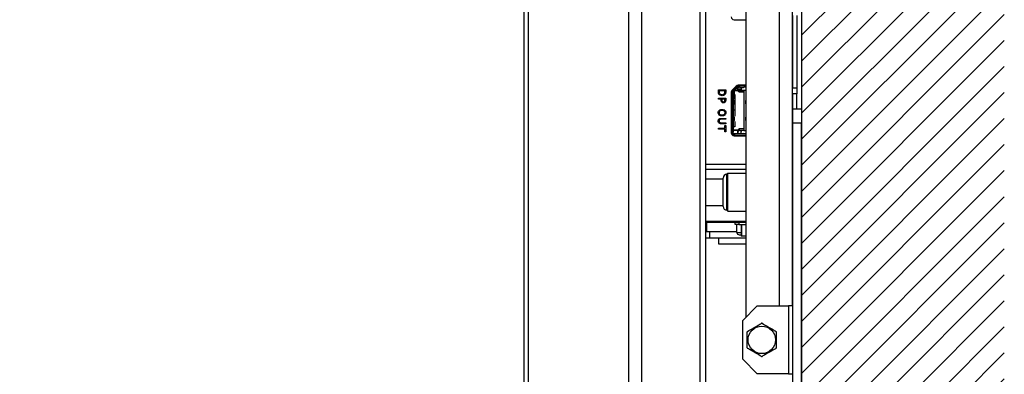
# Model space of a CAD drawing. Header units: millimetres. Extents: x 0 to 844, y -2 to 552.
# Tile 42 of 65: x 683 to 717, y 188 to 201. Entities that reach past the tile are written whole.
import ezdxf

# ---------------------------------------------------------------- set-up
doc = ezdxf.new("R2010")
doc.units = ezdxf.units.MM

msp = doc.modelspace()

# ---------------------------------------------------------------- hatches: boundary and pattern name
at = {"linetype": 'Continuous'}
h = msp.add_hatch(dxfattribs=at)
h.set_pattern_fill('ANSI31', scale=0.2, style=0)
h.paths.add_polyline_path([(710.087083, 157.023061), (717.087083, 157.023061), (717.087083, 312.023061), (683.087083, 312.023061), (683.087083, 305.023061), (710.087083, 305.023061)], flags=0)

# ---------------------------------------------------------------- linework, layer by layer
at = {"color": 254, "linetype": 'Continuous', "lineweight": 25}
msp.add_line((710.087083, 305.023061), (710.087083, 157.023061), dxfattribs=at)
at = {"color": 7, "linetype": 'Continuous', "lineweight": 25}
for p, q in [((700.645635, 300.60434), (700.645635, 172.024214)), ((704.112609, 300.60434), (704.112609, 172.024214)), ((700.495635, 300.45434), (700.495635, 172.174214)), ((704.561622, 300.418353), (704.561622, 172.210201)), ((706.577648, 298.402328), (706.577648, 174.226227)), ((706.763635, 297.953315), (706.763635, 174.67524)), ((709.763299, 222.597173), (709.763299, 190.667173)), ((708.163299, 222.097173), (708.163299, 190.275389)), ((709.776411, 200.687369), (709.776411, 198.187369)), ((709.928303, 200.687369), (709.928303, 198.187369)), ((707.754935, 200.541177), (708.163299, 200.541177)), ((707.83065, 198.252764), (707.687176, 198.106764)), ((707.853628, 198.237239), (707.704273, 198.087884)), ((708.163299, 198.281177), (707.898409, 198.281177)), ((707.926235, 198.256277), (707.89959, 198.256277)), ((707.926235, 198.216277), (707.926235, 198.256277)), ((708.106235, 198.266277), (707.941235, 198.266277)), ((708.106235, 198.266277), (708.106235, 198.271277)), ((708.163299, 198.256277), (708.121235, 198.256277)), ((708.121235, 198.256277), (708.121235, 198.216277)), ((707.213189, 198.059892), (707.213189, 198.118117)), ((707.213189, 198.118117), (707.467189, 198.118117)), ((707.438252, 198.085965), (707.242125, 198.085965)), ((707.242125, 198.085965), (707.242125, 198.060093)), ((707.438252, 198.060093), (707.438252, 198.085965)), ((707.467189, 198.118117), (707.467189, 198.060545)), ((707.659935, 198.040177), (707.659935, 196.636177)), ((707.675235, 198.041277), (707.668235, 198.041277)), ((707.675235, 198.041277), (707.675235, 197.45131)), ((707.717666, 198.101277), (707.68219, 198.101277)), ((707.685235, 198.104729), (707.685235, 198.059423)), ((707.685235, 198.041277), (707.685235, 198.041922)), ((707.68684, 198.056277), (707.729767, 198.056277)), ((707.725235, 198.041922), (707.725235, 198.041277)), ((707.725235, 198.041277), (707.725235, 197.45131)), ((707.729767, 198.056277), (707.732557, 198.059599)), ((707.881912, 198.208955), (707.732557, 198.059599)), ((707.768235, 197.833777), (707.768235, 198.095277)), ((707.87295, 198.091277), (707.768235, 198.091277)), ((707.781235, 197.961277), (707.781235, 197.212336)), ((707.825666, 198.209277), (707.787916, 198.209277)), ((708.076235, 198.101277), (707.788235, 198.101277)), ((707.832666, 198.216277), (707.794795, 198.216277)), ((707.881235, 198.101277), (707.881235, 198.208277)), ((707.920377, 198.052135), (707.887093, 198.085419)), ((707.89959, 198.216277), (707.926235, 198.216277)), ((707.911235, 198.061277), (708.096235, 198.061277)), ((708.096235, 198.046277), (707.934519, 198.046277)), ((708.106235, 198.216277), (707.941235, 198.216277)), ((708.000002, 198.206277), (707.955597, 198.206277)), ((707.993241, 198.216239), (708.012906, 198.191635)), ((708.001235, 198.206238), (708.001235, 198.101277)), ((708.069564, 198.191635), (708.012906, 198.191635)), ((708.016235, 198.17675), (708.016235, 198.191635)), ((708.089229, 198.216239), (708.069564, 198.191635)), ((708.075981, 198.101277), (708.075981, 198.061277)), ((708.163299, 198.101277), (708.096235, 198.101277)), ((708.096235, 198.101277), (708.096235, 196.721277)), ((708.163299, 198.216277), (708.121235, 198.216277)), ((709.776411, 198.187369), (709.928303, 198.187369)), ((709.776411, 197.987369), (709.776411, 198.187369)), ((709.928303, 197.987369), (709.776411, 197.987369)), ((709.776411, 195.387369), (709.776411, 197.987369)), ((709.778951, 195.387369), (709.778951, 197.987369)), ((709.928303, 198.187369), (709.928303, 197.987369)), ((709.928303, 197.467173), (709.928303, 197.987369)), ((707.213189, 197.800617), (707.213189, 197.832769)), ((707.213189, 197.832769), (707.467189, 197.832769)), ((707.306429, 197.800617), (707.213189, 197.800617)), ((707.306429, 197.771479), (707.306429, 197.800617)), ((707.438252, 197.800617), (707.335366, 197.800617)), ((707.335366, 197.800617), (707.335366, 197.777156)), ((707.438252, 197.772082), (707.438252, 197.800617)), ((707.467189, 197.832769), (707.467189, 197.768817)), ((707.725235, 197.833777), (707.768235, 197.833777)), ((707.731528, 197.754228), (707.725235, 197.754406)), ((707.725235, 197.753402), (707.733006, 197.753737)), ((707.764092, 197.752858), (707.725235, 197.751182)), ((707.764092, 197.645697), (707.725235, 197.647372)), ((707.725235, 197.645153), (707.733006, 197.644818)), ((707.731528, 197.644326), (707.725235, 197.644148)), ((707.725238, 197.766725), (707.730491, 197.756215)), ((707.725238, 197.631829), (707.730491, 197.642339)), ((707.764092, 197.645697), (707.764092, 197.752858)), ((707.775235, 197.644596), (707.775235, 197.753956)), ((708.163299, 197.752818), (708.162377, 197.752858)), ((708.162377, 197.645697), (708.162377, 197.752858)), ((708.163299, 197.645736), (708.162377, 197.645697)), ((707.439662, 197.35485), (707.443235, 197.351277)), ((707.659935, 197.45131), (707.675235, 197.45131)), ((707.675235, 197.451244), (707.659935, 197.451244)), ((707.675235, 197.45131), (707.725235, 197.45131)), ((707.675235, 197.451244), (707.675235, 196.666277)), ((707.725235, 197.451244), (707.675235, 197.451244)), ((707.685235, 197.451277), (707.685235, 197.451244)), ((707.725235, 197.451277), (707.725235, 197.451244)), ((707.725235, 197.451244), (707.725235, 196.666277)), ((707.781235, 197.421277), (707.725235, 197.421277)), ((709.783299, 196.967173), (709.783299, 197.467173)), ((709.783299, 197.467173), (710.087083, 197.467173)), ((710.087083, 197.467173), (710.087083, 196.967173)), ((707.307133, 196.98637), (707.467189, 196.98637)), ((707.467189, 197.105332), (707.307987, 197.105332)), ((707.308037, 197.137484), (707.467189, 197.137484)), ((707.467189, 196.954218), (707.308037, 196.954218)), ((707.438252, 196.797478), (707.438252, 196.887503)), ((707.438252, 196.887503), (707.467189, 196.887503)), ((707.467189, 197.137484), (707.467189, 197.105332)), ((707.467189, 196.98637), (707.467189, 196.954218)), ((707.467189, 196.887503), (707.467189, 196.675301)), ((707.764092, 197.176858), (707.725235, 197.175182)), ((707.764092, 197.069697), (707.725235, 197.071372)), ((707.725235, 197.069153), (707.733006, 197.068818)), ((707.731528, 197.068326), (707.725235, 197.068148)), ((707.725238, 197.055829), (707.730491, 197.066339)), ((707.764092, 197.069697), (707.764092, 197.176858)), ((707.775235, 197.068596), (707.775235, 197.17796)), ((707.781235, 197.034219), (707.781235, 196.861277)), ((708.163299, 197.176818), (708.162377, 197.176858)), ((708.162377, 197.069697), (708.162377, 197.176858)), ((708.163299, 197.069736), (708.162377, 197.069697)), ((709.783299, 175.923357), (709.783299, 196.967173)), ((710.087083, 196.967173), (709.783299, 196.967173)), ((710.087083, 175.923357), (710.087083, 196.967173)), ((707.213189, 196.765326), (707.213189, 196.797478)), ((707.213189, 196.797478), (707.438252, 196.797478)), ((707.438252, 196.765326), (707.213189, 196.765326)), ((707.438252, 196.675301), (707.438252, 196.765326)), ((707.467189, 196.675301), (707.438252, 196.675301)), ((707.685235, 196.643277), (707.659935, 196.643277)), ((707.735734, 196.606277), (707.664763, 196.606277)), ((707.668235, 196.666277), (707.675235, 196.666277)), ((707.685235, 196.651277), (707.685235, 196.631277)), ((707.685235, 196.631277), (707.685235, 196.613277)), ((707.685235, 196.613277), (707.689195, 196.613277)), ((707.6906, 196.566277), (707.755235, 196.566277)), ((707.768235, 196.721277), (707.725235, 196.721277)), ((707.725235, 196.631277), (707.725235, 196.651277)), ((707.761235, 196.841277), (707.741235, 196.841277)), ((707.87295, 196.731277), (707.741235, 196.731277)), ((707.753235, 196.606277), (707.750235, 196.606277)), ((707.754935, 196.541177), (708.163299, 196.541177)), ((708.158235, 196.606277), (707.768235, 196.606277)), ((707.768235, 196.556277), (708.158235, 196.556277)), ((707.786275, 196.613277), (707.881235, 196.613277)), ((708.076235, 196.721277), (707.788235, 196.721277)), ((707.881235, 196.613277), (707.881235, 196.721277)), ((707.901235, 196.655813), (707.881235, 196.655813)), ((707.887093, 196.737135), (707.920377, 196.770419)), ((707.901235, 196.616277), (707.901235, 196.681277)), ((707.901235, 196.616277), (708.001235, 196.616277)), ((708.096235, 196.776277), (707.934519, 196.776277)), ((707.956235, 196.726277), (707.946235, 196.726277)), ((707.993241, 196.606315), (708.012906, 196.630919)), ((708.001235, 196.721277), (708.001235, 196.681277)), ((708.001235, 196.616277), (708.001235, 196.681277)), ((708.069564, 196.630919), (708.089229, 196.606315)), ((708.096235, 196.721277), (708.163299, 196.721277)), ((709.778951, 195.656869), (709.776411, 195.656869)), ((706.763635, 195.387369), (708.163299, 195.387369)), ((707.542907, 195.240369), (707.510257, 195.207719)), ((707.510257, 193.967019), (707.510257, 195.207719)), ((708.163299, 195.240369), (707.542907, 195.240369)), ((707.542907, 193.934369), (707.542907, 195.240369)), ((709.763299, 195.387369), (709.783299, 195.387369)), ((707.379657, 195.044469), (706.763635, 195.044469)), ((707.379657, 194.097619), (707.379657, 195.077119)), ((706.763635, 194.130269), (707.379657, 194.130269)), ((707.510257, 193.967019), (707.542907, 193.934369)), ((707.542907, 193.934369), (708.163299, 193.934369)), ((706.763635, 193.587369), (708.163299, 193.587369)), ((706.763635, 193.559277), (708.163299, 193.559277)), ((706.807058, 193.559177), (706.807058, 193.559277)), ((706.813489, 193.559177), (706.813489, 193.559277)), ((706.813489, 193.559177), (707.067489, 193.559177)), ((707.067489, 193.559177), (707.067489, 193.559277)), ((707.073919, 193.559177), (707.073919, 193.559277)), ((707.207058, 193.559177), (707.207058, 193.559277)), ((707.213489, 193.559177), (707.213489, 193.559277)), ((707.213489, 193.559177), (707.467489, 193.559177)), ((707.467489, 193.559177), (707.467489, 193.559277)), ((707.473919, 193.559177), (707.473919, 193.559277)), ((707.798235, 193.481277), (707.798235, 193.559277)), ((707.923235, 193.481277), (707.798235, 193.481277)), ((707.855735, 193.201277), (707.855735, 193.481277)), ((707.923235, 193.559277), (707.923235, 193.461277)), ((708.163299, 193.461277), (707.923235, 193.461277)), ((708.00376, 193.461277), (708.00376, 193.076677)), ((709.783299, 193.587369), (709.763299, 193.587369)), ((709.763299, 193.559277), (709.776411, 193.559277)), ((709.776411, 193.587369), (709.776411, 193.559277)), ((706.819823, 193.219277), (706.763635, 193.219277)), ((707.855735, 193.219277), (706.819823, 193.219277)), ((706.919823, 193.009277), (706.919823, 193.219277)), ((707.935735, 193.121277), (708.00376, 193.121277)), ((706.919823, 193.009277), (706.763635, 193.009277)), ((708.163299, 193.009277), (706.919823, 193.009277)), ((707.219823, 193.009277), (707.219823, 192.809277)), ((707.219823, 192.809277), (708.163299, 192.809277)), ((708.008291, 193.076677), (708.00376, 193.076677)), ((708.163299, 193.076677), (708.008291, 193.076677)), ((708.555083, 190.667173), (708.055083, 190.167173)), ((708.555083, 190.667173), (709.630899, 190.667173)), ((709.630899, 190.667173), (709.630899, 188.327173)), ((709.783299, 190.667173), (709.630899, 190.667173)), ((708.055083, 188.827173), (708.055083, 190.167173)), ((708.055083, 188.827173), (708.555083, 188.327173)), ((709.630899, 188.327173), (708.555083, 188.327173)), ((709.630899, 188.327173), (709.783299, 188.327173))]:
    msp.add_line(p, q, dxfattribs=at)
at = {"color": 8, "linetype": 'Continuous', "lineweight": 25}
for p, q in [((709.307115, 222.597173), (709.307115, 190.667173)), ((707.893331, 198.170118), (708.012289, 198.160953)), ((708.025981, 198.101277), (708.025981, 198.061277)), ((706.763635, 195.559277), (708.163299, 195.559277)), ((706.819823, 193.219277), (706.819823, 193.559177)), ((708.008291, 193.461277), (708.008291, 193.076677)), ((707.855735, 193.201277), (708.00376, 193.201277))]:
    msp.add_line(p, q, dxfattribs=at)
at = {"color": 7, "linetype": 'Continuous', "lineweight": 25}
msp.add_circle((708.713299, 189.497173), 0.475, dxfattribs=at)
for centre, radius, start, end in [((707.754935, 200.636177), 0.095, 180, 270), ((707.898409, 198.186177), 0.095, 90, 135.5), ((707.754935, 198.040177), 0.095, 135.5, 180), ((707.754935, 196.636177), 0.095, 180, 270), ((707.510257, 195.077119), 0.1306, 90, 180), ((707.510257, 194.097619), 0.1306, 180, 270), ((707.935735, 193.201277), 0.08, 180, 270), ((708.713299, 189.497173), 0.572233, 89.1002238, 90.8997762), ((708.713299, 189.497173), 0.572233, 149.1002238, 150.8997762), ((708.713299, 189.497173), 0.572233, 29.1002238, 30.8997762), ((708.713299, 189.497173), 0.572233, 209.1002238, 210.8997762), ((708.713299, 189.497173), 0.572233, 329.1002238, 330.8997762), ((708.713299, 189.497173), 0.572233, 269.1002238, 270.8997762)]:
    msp.add_arc(centre, radius, start, end, dxfattribs=at)
for points in [[(707.853628, 198.237239), (707.856807, 198.240079), (707.863166, 198.245758), (707.874576, 198.251665), (707.886822, 198.255557), (707.895334, 198.256037), (707.89959, 198.256277)], [(707.941235, 198.266277), (707.941235, 198.259725), (707.941235, 198.246622), (707.941235, 198.230094), (707.941235, 198.218532), (707.941235, 198.217029), (707.941235, 198.216277)], [(708.106235, 198.266277), (708.106235, 198.259725), (708.106235, 198.246622), (708.106235, 198.230094), (708.106235, 198.218532), (708.106235, 198.217029), (708.106235, 198.216277)], [(708.121235, 198.256277), (708.119269, 198.256277), (708.115338, 198.256277), (708.11038, 198.256277), (708.106911, 198.256277), (708.10646, 198.256277), (708.106235, 198.256277)], [(707.725235, 198.041277), (707.724483, 198.041277), (707.72298, 198.041277), (707.711418, 198.041277), (707.69489, 198.041277), (707.681787, 198.041277), (707.675235, 198.041277)], [(707.68684, 198.056277), (707.688626, 198.062162), (707.692199, 198.073932), (707.700248, 198.083233), (707.704273, 198.087884)], [(707.887093, 198.085419), (707.885039, 198.087128), (707.880931, 198.090545), (707.875611, 198.091033), (707.87295, 198.091277)], [(707.881912, 198.208955), (707.883135, 198.210047), (707.885581, 198.212231), (707.889969, 198.214503), (707.894679, 198.216), (707.897953, 198.216185), (707.89959, 198.216277)], [(707.934519, 198.046277), (707.931859, 198.046521), (707.926538, 198.047009), (707.922431, 198.050426), (707.920377, 198.052135)], [(707.725235, 196.666277), (707.724483, 196.666277), (707.72298, 196.666277), (707.711418, 196.666277), (707.69489, 196.666277), (707.681787, 196.666277), (707.675235, 196.666277)], [(707.750235, 196.566277), (707.741717, 196.567254), (707.724682, 196.569208), (707.703197, 196.58424), (707.688166, 196.605725), (707.686212, 196.62276), (707.685235, 196.631277)], [(707.768235, 196.606277), (707.768235, 196.605526), (707.768235, 196.604022), (707.768235, 196.59246), (707.768235, 196.575933), (707.768235, 196.562829), (707.768235, 196.556277)], [(707.87295, 196.731277), (707.875611, 196.731521), (707.880931, 196.732009), (707.885039, 196.735426), (707.887093, 196.737135)], [(707.920377, 196.770419), (707.922431, 196.772128), (707.926538, 196.775545), (707.931859, 196.776033), (707.934519, 196.776277)]]:
    msp.add_open_spline(points, degree=3, dxfattribs=at)
for points, knots in [([(707.926235, 198.256277), (707.928219, 198.256277), (707.932176, 198.256277), (707.937072, 198.256277), (707.940622, 198.256277), (707.941031, 198.256277), (707.941235, 198.256277)], [0, 0, 0, 0, 0.250865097, 0.500137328, 0.750873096, 1, 1, 1, 1]), ([(707.233485, 197.970369), (707.228355, 197.979671), (707.219903, 197.994999), (707.215293, 198.018968), (707.213411, 198.039375), (707.213263, 198.053053), (707.213189, 198.059892)], [0, 0, 0, 0, 0.3395624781, 0.559573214, 0.7797677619, 1, 1, 1, 1]), ([(707.339938, 197.918775), (707.316368, 197.921321), (707.274274, 197.925867), (707.24595, 197.956769), (707.233485, 197.970369)], [0, 0, 0, 0, 0.559918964, 1, 1, 1, 1]), ([(707.242125, 198.060093), (707.242241, 198.046114), (707.242447, 198.021193), (707.253953, 197.999212), (707.259005, 197.98956)], [0, 0, 0, 0, 0.560911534, 1, 1, 1, 1]), ([(707.259005, 197.98956), (707.264589, 197.982887), (707.275757, 197.969541), (707.304542, 197.956127), (707.326822, 197.954895), (707.34044, 197.954142)], [0, 0, 0, 0, 0.279927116, 0.559898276, 1, 1, 1, 1]), ([(707.447044, 197.970068), (707.439769, 197.961025), (707.425216, 197.942934), (707.388058, 197.922436), (707.358183, 197.920163), (707.339938, 197.918775)], [0, 0, 0, 0, 0.280089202, 0.560331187, 1, 1, 1, 1]), ([(707.34044, 197.954142), (707.358439, 197.955646), (707.383551, 197.957745), (707.410597, 197.975713), (707.418785, 197.987121), (707.422879, 197.992825)], [0, 0, 0, 0, 0.558560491, 0.779293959, 1, 1, 1, 1]), ([(707.422879, 197.992825), (707.428295, 198.004814), (707.437987, 198.026272), (707.438171, 198.049738), (707.438252, 198.060093)], [0, 0, 0, 0, 0.558732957, 1, 1, 1, 1]), ([(707.467189, 198.060545), (707.467005, 198.049878), (707.466704, 198.032312), (707.463185, 198.008076), (707.457204, 197.988125), (707.45043, 197.976086), (707.447044, 197.970068)], [0, 0, 0, 0, 0.34015086, 0.5601798, 0.780150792, 1, 1, 1, 1]), ([(707.685235, 198.041922), (707.685236, 198.042524), (707.685239, 198.043728), (707.685418, 198.047263), (707.685879, 198.051543), (707.686518, 198.054693), (707.68684, 198.056277)], [0, 0, 0, 0, 0.250530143, 0.50118862, 0.749235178, 1, 1, 1, 1]), ([(707.725235, 198.041922), (707.725239, 198.042563), (707.725248, 198.043847), (707.725772, 198.047579), (707.727133, 198.051982), (707.728866, 198.054808), (707.729767, 198.056277)], [0, 0, 0, 0, 0.253092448, 0.506470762, 0.743469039, 1, 1, 1, 1]), ([(707.788235, 198.101277), (707.785584, 198.101277), (707.780324, 198.101277), (707.776254, 198.101277), (707.774235, 198.101277)], [0, 0, 0, 0, 0.503924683, 1, 1, 1, 1]), ([(707.881235, 198.129855), (707.897331, 198.127233), (707.9368, 198.120804), (707.97727, 198.120139), (708.001235, 198.119745)], [0, 0, 0, 0, 0.407838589, 1, 1, 1, 1]), ([(708.012906, 198.191635), (708.013142, 198.188969), (708.013612, 198.183645), (708.014172, 198.18031), (708.014457, 198.179025), (708.014457, 198.179023)], [0, 0, 0, 0, 0.500372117, 0.999187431, 1, 1, 1, 1]), ([(708.014457, 198.179023), (708.014746, 198.177965), (708.01533, 198.17583), (708.015931, 198.176441), (708.016235, 198.17675)], [0, 0, 0, 0, 0.495428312, 1, 1, 1, 1]), ([(708.096235, 198.101277), (708.095963, 198.101277), (708.095417, 198.101277), (708.090685, 198.101277), (708.084156, 198.101277), (708.078881, 198.101277), (708.076235, 198.101277)], [0, 0, 0, 0, 0.249126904, 0.499862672, 0.749134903, 1, 1, 1, 1]), ([(707.332955, 197.694566), (707.323768, 197.70751), (707.307298, 197.730717), (707.306696, 197.75898), (707.306429, 197.771479)], [0, 0, 0, 0, 0.557755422, 1, 1, 1, 1]), ([(707.389924, 197.672009), (707.378015, 197.673194), (707.356735, 197.675309), (707.340225, 197.688679), (707.332955, 197.694566)], [0, 0, 0, 0, 0.559656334, 1, 1, 1, 1]), ([(707.335366, 197.777156), (707.335213, 197.765882), (707.334942, 197.745841), (707.345931, 197.729252), (707.350739, 197.721996)], [0, 0, 0, 0, 0.562548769, 1, 1, 1, 1]), ([(707.350739, 197.721996), (707.357111, 197.717084), (707.36852, 197.70829), (707.38281, 197.707656), (707.38912, 197.707377)], [0, 0, 0, 0, 0.558460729, 1, 1, 1, 1]), ([(707.38912, 197.707377), (707.397896, 197.708065), (707.413557, 197.709293), (707.423871, 197.720908), (707.428405, 197.726015)], [0, 0, 0, 0, 0.560359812, 1, 1, 1, 1]), ([(707.451163, 197.702303), (707.446947, 197.697147), (707.438516, 197.686835), (707.417664, 197.67422), (707.400439, 197.672847), (707.389924, 197.672009)], [0, 0, 0, 0, 0.280343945, 0.560689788, 1, 1, 1, 1]), ([(707.428405, 197.726015), (707.431945, 197.734248), (707.438288, 197.749001), (707.438263, 197.765008), (707.438252, 197.772082)], [0, 0, 0, 0, 0.558076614, 1, 1, 1, 1]), ([(707.467189, 197.768817), (707.467001, 197.755648), (707.466667, 197.732167), (707.455894, 197.711415), (707.451163, 197.702303)], [0, 0, 0, 0, 0.560863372, 1, 1, 1, 1]), ([(707.733006, 197.753737), (707.733418, 197.753757), (707.734228, 197.753796), (707.734971, 197.753863), (707.735293, 197.753935), (707.735164, 197.754026), (707.734212, 197.754137), (707.732428, 197.754197), (707.731528, 197.754228)], [0, 0, 0, 0, 0.133788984, 0.26272756, 0.392762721, 0.529698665, 0.762817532, 1, 1, 1, 1]), ([(707.733006, 197.644818), (707.733685, 197.644782), (707.735047, 197.64471), (707.735354, 197.644596), (707.734989, 197.644506), (707.734252, 197.644437), (707.733106, 197.644376), (707.732062, 197.644343), (707.731528, 197.644326)], [0, 0, 0, 0, 0.232550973, 0.466224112, 0.6024159, 0.732598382, 0.86304684, 1, 1, 1, 1]), ([(707.756701, 197.755313), (707.761125, 197.755158), (707.770014, 197.754846), (707.774962, 197.754298), (707.775502, 197.753839), (707.773659, 197.753484), (707.77004, 197.753146), (707.766077, 197.752954), (707.764092, 197.752858)], [0, 0, 0, 0, 0.2378547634, 0.4778708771, 0.6072818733, 0.7410474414, 0.8703155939, 1, 1, 1, 1]), ([(707.756701, 197.643241), (707.760987, 197.643393), (707.767942, 197.643641), (707.773477, 197.644088), (707.775664, 197.644494), (707.77487, 197.644893), (707.771573, 197.645303), (707.766886, 197.64555), (707.764092, 197.645697)], [0, 0, 0, 0, 0.2289816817, 0.3715145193, 0.5323961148, 0.6827208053, 0.8108736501, 1, 1, 1, 1]), ([(708.162377, 197.752858), (708.159101, 197.753033), (708.152389, 197.753393), (708.15056, 197.753953), (708.152521, 197.754406), (708.156278, 197.754745), (708.161877, 197.755062), (708.167131, 197.75523), (708.169769, 197.755313)], [0, 0, 0, 0, 0.227632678, 0.466402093, 0.595860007, 0.728716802, 0.863828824, 1, 1, 1, 1]), ([(708.162377, 197.645697), (708.160425, 197.645601), (708.156482, 197.645409), (708.152835, 197.645074), (708.150973, 197.644719), (708.151483, 197.644259), (708.156456, 197.643709), (708.165344, 197.643396), (708.169769, 197.643241)], [0, 0, 0, 0, 0.128186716, 0.258905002, 0.389809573, 0.522101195, 0.762131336, 1, 1, 1, 1]), ([(707.206758, 197.332907), (707.208273, 197.350509), (707.210979, 197.381949), (707.232292, 197.40486), (707.241673, 197.414945)], [0, 0, 0, 0, 0.559820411, 1, 1, 1, 1]), ([(707.241673, 197.25087), (707.230197, 197.264167), (707.209637, 197.287987), (707.20764, 197.319143), (707.206758, 197.332907)], [0, 0, 0, 0, 0.55820661, 1, 1, 1, 1]), ([(707.340088, 197.409971), (707.32639, 197.409379), (707.29907, 197.408196), (707.263163, 197.392992), (707.239105, 197.365158), (707.236832, 197.343527), (707.235695, 197.332706)], [0, 0, 0, 0, 0.28121922, 0.560852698, 0.780329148, 1, 1, 1, 1]), ([(707.235695, 197.332706), (707.236487, 197.323555), (707.238071, 197.305264), (707.253931, 197.281883), (707.287109, 197.258978), (707.318248, 197.257018), (707.340088, 197.255642)], [0, 0, 0, 0, 0.186898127, 0.3735328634, 0.5605970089, 1, 1, 1, 1]), ([(707.241673, 197.414945), (707.258669, 197.425197), (707.289112, 197.44356), (707.324469, 197.444794), (707.340088, 197.445339)], [0, 0, 0, 0, 0.558262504, 1, 1, 1, 1]), ([(707.340088, 197.220275), (707.3201, 197.221225), (707.284446, 197.22292), (707.25473, 197.242337), (707.241673, 197.25087)], [0, 0, 0, 0, 0.560587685, 1, 1, 1, 1]), ([(707.340088, 197.445339), (707.360125, 197.444384), (707.395883, 197.44268), (707.425732, 197.423275), (707.438855, 197.414744)], [0, 0, 0, 0, 0.56034855, 1, 1, 1, 1]), ([(707.418057, 197.389173), (707.404346, 197.396275), (707.37979, 197.408995), (707.352251, 197.409672), (707.340088, 197.409971)], [0, 0, 0, 0, 0.5583182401, 1, 1, 1, 1]), ([(707.340088, 197.255642), (707.355633, 197.256152), (707.383357, 197.257061), (707.407466, 197.270526), (707.418057, 197.276441)], [0, 0, 0, 0, 0.560708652, 1, 1, 1, 1]), ([(707.438855, 197.25087), (707.421808, 197.24054), (707.391274, 197.222037), (707.35577, 197.220815), (707.340088, 197.220275)], [0, 0, 0, 0, 0.558315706, 1, 1, 1, 1]), ([(707.413235, 197.441277), (707.413235, 197.440874), (707.413235, 197.440252), (707.413235, 197.436524), (707.413235, 197.432643), (707.413235, 197.428146), (707.413235, 197.42472), (707.413235, 197.423139)], [0, 0, 0, 0, 0.323172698, 0.498237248, 0.674841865, 0.849907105, 1, 1, 1, 1]), ([(707.444682, 197.332706), (707.443495, 197.345153), (707.441372, 197.36741), (707.425189, 197.382515), (707.418057, 197.389173)], [0, 0, 0, 0, 0.559234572, 1, 1, 1, 1]), ([(707.418057, 197.276441), (707.422611, 197.280421), (707.431717, 197.28838), (707.442424, 197.307651), (707.443826, 197.323208), (707.444682, 197.332706)], [0, 0, 0, 0, 0.280414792, 0.560683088, 1, 1, 1, 1]), ([(707.438855, 197.414744), (707.450231, 197.401451), (707.470608, 197.377641), (707.472697, 197.346613), (707.473619, 197.332907)], [0, 0, 0, 0, 0.55829221, 1, 1, 1, 1]), ([(707.473619, 197.332907), (707.471973, 197.3154), (707.469033, 197.284116), (707.448081, 197.261034), (707.438855, 197.25087)], [0, 0, 0, 0, 0.559640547, 1, 1, 1, 1]), ([(707.206758, 197.045952), (707.207443, 197.059931), (707.208664, 197.084872), (707.223638, 197.104635), (707.230219, 197.11332)], [0, 0, 0, 0, 0.56052152, 1, 1, 1, 1]), ([(707.230219, 196.978382), (707.222146, 196.989756), (707.207675, 197.010143), (707.207039, 197.034973), (707.206758, 197.045952)], [0, 0, 0, 0, 0.5578496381, 1, 1, 1, 1]), ([(707.230219, 197.11332), (707.236284, 197.118318), (707.248419, 197.12832), (707.27571, 197.13635), (707.295772, 197.137054), (707.308037, 197.137484)], [0, 0, 0, 0, 0.279653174, 0.559624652, 1, 1, 1, 1]), ([(707.308037, 196.954218), (707.291977, 196.954362), (707.263391, 196.954617), (707.240326, 196.971142), (707.230219, 196.978382)], [0, 0, 0, 0, 0.561820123, 1, 1, 1, 1]), ([(707.256594, 197.094129), (707.252665, 197.090814), (707.244805, 197.084182), (707.23693, 197.067157), (707.236163, 197.053995), (707.235695, 197.045952)], [0, 0, 0, 0, 0.279880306, 0.559890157, 1, 1, 1, 1]), ([(707.235695, 197.045952), (707.236343, 197.035368), (707.237496, 197.016513), (707.25077, 197.003349), (707.256594, 196.997573)], [0, 0, 0, 0, 0.561297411, 1, 1, 1, 1]), ([(707.307987, 197.105332), (707.297845, 197.105431), (707.279782, 197.105606), (707.263663, 197.097628), (707.256594, 197.094129)], [0, 0, 0, 0, 0.561414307, 1, 1, 1, 1]), ([(707.256594, 196.997573), (707.265596, 196.993533), (707.281727, 196.986295), (707.299346, 196.986347), (707.307133, 196.98637)], [0, 0, 0, 0, 0.558073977, 1, 1, 1, 1]), ([(707.733006, 197.068818), (707.733685, 197.068782), (707.735047, 197.06871), (707.735354, 197.068596), (707.734989, 197.068506), (707.734252, 197.068437), (707.733106, 197.068376), (707.732062, 197.068343), (707.731528, 197.068326)], [0, 0, 0, 0, 0.232550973, 0.466224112, 0.6024159, 0.732598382, 0.86304684, 1, 1, 1, 1]), ([(707.756701, 197.179313), (707.760697, 197.179175), (707.76708, 197.178953), (707.772511, 197.178558), (707.775429, 197.178163), (707.775342, 197.177742), (707.771999, 197.177283), (707.766967, 197.177012), (707.764092, 197.176858)], [0, 0, 0, 0, 0.2121489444, 0.3387997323, 0.4789051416, 0.6578107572, 0.8044485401, 1, 1, 1, 1]), ([(707.756701, 197.067241), (707.760987, 197.067393), (707.767942, 197.067641), (707.773477, 197.068088), (707.775664, 197.068494), (707.77487, 197.068893), (707.771573, 197.069303), (707.766886, 197.06955), (707.764092, 197.069697)], [0, 0, 0, 0, 0.228981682, 0.371514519, 0.532396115, 0.682720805, 0.81087365, 1, 1, 1, 1]), ([(707.781235, 196.861277), (707.780963, 196.858652), (707.780417, 196.853385), (707.775685, 196.846852), (707.769156, 196.842072), (707.763881, 196.841543), (707.761235, 196.841277)], [0, 0, 0, 0, 0.249126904, 0.499862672, 0.749134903, 1, 1, 1, 1]), ([(708.162377, 197.176858), (708.159101, 197.177033), (708.152389, 197.177393), (708.15056, 197.177953), (708.152521, 197.178406), (708.156278, 197.178745), (708.161877, 197.179062), (708.167131, 197.17923), (708.169769, 197.179313)], [0, 0, 0, 0, 0.227632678, 0.466402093, 0.595860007, 0.728716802, 0.863828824, 1, 1, 1, 1]), ([(707.685235, 196.666277), (707.685235, 196.666073), (707.685235, 196.665664), (707.685235, 196.662115), (707.685235, 196.657218), (707.685235, 196.653262), (707.685235, 196.651277)], [0, 0, 0, 0, 0.249126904, 0.499862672, 0.749134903, 1, 1, 1, 1]), ([(707.788235, 196.721277), (707.78561, 196.721277), (707.780342, 196.721277), (707.773809, 196.721277), (707.76903, 196.721277), (707.7685, 196.721277), (707.768235, 196.721277)], [0, 0, 0, 0, 0.249126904, 0.499862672, 0.749134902, 1, 1, 1, 1]), ([(707.946235, 196.726277), (707.940576, 196.725673), (707.931873, 196.724745), (707.921382, 196.719155), (707.91424, 196.713371), (707.908395, 196.706192), (707.902777, 196.695709), (707.901839, 196.686936), (707.901235, 196.681277)], [0, 0, 0, 0, 0.239443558, 0.368220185, 0.49999865, 0.628776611, 0.760556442, 1, 1, 1, 1]), ([(708.001235, 196.681277), (708.000631, 196.686936), (707.999702, 196.695639), (707.994113, 196.706129), (707.988328, 196.713272), (707.981149, 196.719117), (707.970667, 196.724735), (707.961893, 196.725672), (707.956235, 196.726277)], [0, 0, 0, 0, 0.239443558, 0.368220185, 0.49999865, 0.628776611, 0.760556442, 1, 1, 1, 1]), ([(708.096235, 196.721277), (708.095963, 196.721277), (708.095417, 196.721277), (708.090685, 196.721277), (708.084156, 196.721277), (708.078881, 196.721277), (708.076235, 196.721277)], [0, 0, 0, 0, 0.249126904, 0.499862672, 0.749134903, 1, 1, 1, 1]), ([(708.222285, 189.791036), (708.281006, 189.824939), (708.400214, 189.893764), (708.563793, 189.988206), (708.664179, 190.046164), (708.704313, 190.069335)], [0, 0, 0, 0, 0.368160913, 0.747396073, 1, 1, 1, 1]), ([(708.722285, 190.069335), (708.781006, 190.035433), (708.900214, 189.966608), (709.063793, 189.872165), (709.164179, 189.814207), (709.204313, 189.791036)], [0, 0, 0, 0, 0.368160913, 0.747396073, 1, 1, 1, 1]), ([(708.213299, 189.218874), (708.213299, 189.253304), (708.213299, 189.414785), (708.213299, 189.606355), (708.213299, 189.754334), (708.213299, 189.775472)], [0, 0, 0, 0, 0.188493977, 0.884079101, 1, 1, 1, 1]), ([(709.213299, 189.775472), (709.213299, 189.754334), (709.213299, 189.606355), (709.213299, 189.414785), (709.213299, 189.253304), (709.213299, 189.218874)], [0, 0, 0, 0, 0.115920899, 0.811506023, 1, 1, 1, 1]), ([(708.704313, 188.925011), (708.645592, 188.958914), (708.526383, 189.027738), (708.362804, 189.122181), (708.262418, 189.180139), (708.222285, 189.20331)], [0, 0, 0, 0, 0.368160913, 0.747396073, 1, 1, 1, 1]), ([(709.204313, 189.20331), (709.145592, 189.169407), (709.026383, 189.100582), (708.862804, 189.00614), (708.762418, 188.948182), (708.722285, 188.925011)], [0, 0, 0, 0, 0.368160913, 0.747396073, 1, 1, 1, 1])]:
    msp.add_open_spline(points, degree=3, knots=knots, dxfattribs=at)

doc.saveas('drawing.dxf')
